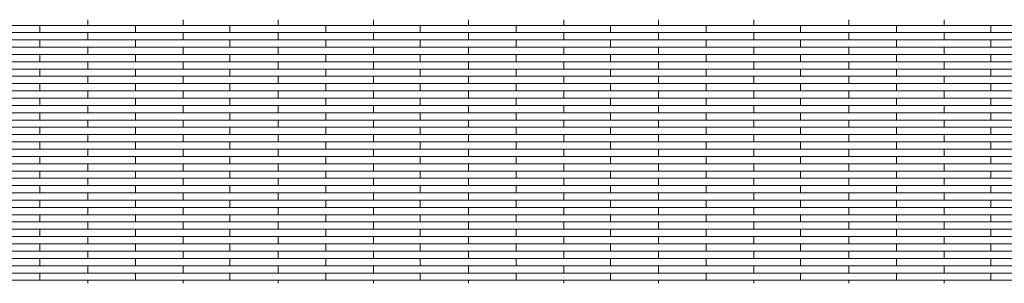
# Model space of a CAD drawing. Header units: millimetres. Extents: x -94445 to -15191, y 1000 to 18261.
# Tile 11 of 108: x -83131 to -80034, y 13807 to 14635. Entities that reach past the tile are written whole.
import ezdxf

# ---------------------------------------------------------------- set-up
doc = ezdxf.new("R2010")
doc.units = ezdxf.units.MM
doc.header["$LTSCALE"] = 0.5
doc.header["$MEASUREMENT"] = 0
doc.linetypes.add('PLINE', pattern=[0])
doc.layers.add('26-- Yttertak', color=7, linetype='Continuous')
doc.layers.add('262- Taktekking', color=7, linetype='Continuous', lineweight=0)

# ---------------------------------------------------------------- blocks, each defined once
blk = doc.blocks.new('*X15')
at = {"layer": '262- Taktekking', "linetype": 'PLINE'}
for p, q in [((-82916.8, 14617.5), (-82916.8, 14635.2)), ((-82616.8, 14617.5), (-82616.8, 14635.2)), ((-82318.3, 14617.5), (-82318.3, 14635.2)), ((-82018.3, 14617.5), (-82018.3, 14635.2)), ((-81719.8, 14617.5), (-81719.8, 14635.2)), ((-81419.8, 14617.5), (-81419.8, 14635.2)), ((-81121.3, 14617.5), (-81121.3, 14635.2)), ((-80821.3, 14617.5), (-80821.3, 14635.2)), ((-80522.8, 14617.5), (-80522.8, 14635.2)), ((-80222.8, 14617.5), (-80222.8, 14635.2)), ((-83215.3, 14617.5), (-82916.8, 14617.5)), ((-83215.3, 14594.6), (-82916.8, 14594.6)), ((-83068.3, 14594.6), (-83068.3, 14617.5)), ((-82916.8, 14617.5), (-82616.8, 14617.5)), ((-82916.8, 14617.5), (-82817.3, 14617.5)), ((-82916.8, 14594.6), (-82616.8, 14594.6)), ((-82916.8, 14571.8), (-82916.8, 14594.6)), ((-82817.3, 14617.5), (-82618.3, 14617.5)), ((-82766.8, 14594.6), (-82766.8, 14617.5)), ((-82616.8, 14617.5), (-82318.3, 14617.5)), ((-82616.8, 14571.8), (-82616.8, 14594.6)), ((-82616.8, 14594.6), (-82318.3, 14594.6)), ((-82469.8, 14594.6), (-82469.8, 14617.5)), ((-82318.3, 14617.5), (-82018.3, 14617.5)), ((-82318.3, 14617.5), (-82218.8, 14617.5)), ((-82318.3, 14594.6), (-82018.3, 14594.6)), ((-82318.3, 14571.8), (-82318.3, 14594.6)), ((-82218.8, 14617.5), (-82019.8, 14617.5)), ((-82168.3, 14594.6), (-82168.3, 14617.5)), ((-82018.3, 14617.5), (-81719.8, 14617.5)), ((-82018.3, 14571.8), (-82018.3, 14594.6)), ((-82018.3, 14594.6), (-81719.8, 14594.6)), ((-81871.3, 14594.6), (-81871.3, 14617.5)), ((-81719.8, 14617.5), (-81419.8, 14617.5)), ((-81719.8, 14617.5), (-81620.3, 14617.5)), ((-81719.8, 14594.6), (-81419.8, 14594.6)), ((-81719.8, 14571.8), (-81719.8, 14594.6)), ((-81620.3, 14617.5), (-81421.3, 14617.5)), ((-81569.8, 14594.6), (-81569.8, 14617.5)), ((-81419.8, 14617.5), (-81121.3, 14617.5)), ((-81419.8, 14571.8), (-81419.8, 14594.6)), ((-81419.8, 14594.6), (-81121.3, 14594.6)), ((-81272.8, 14594.6), (-81272.8, 14617.5)), ((-81121.3, 14617.5), (-80821.3, 14617.5)), ((-81121.3, 14617.5), (-81021.8, 14617.5)), ((-81121.3, 14594.6), (-80821.3, 14594.6)), ((-81121.3, 14571.8), (-81121.3, 14594.6)), ((-81021.8, 14617.5), (-80822.8, 14617.5)), ((-80971.3, 14594.6), (-80971.3, 14617.5)), ((-80821.3, 14617.5), (-80522.8, 14617.5)), ((-80821.3, 14571.8), (-80821.3, 14594.6)), ((-80821.3, 14594.6), (-80522.8, 14594.6)), ((-80674.3, 14594.6), (-80674.3, 14617.5)), ((-80522.8, 14617.5), (-80222.8, 14617.5)), ((-80522.8, 14617.5), (-80423.3, 14617.5)), ((-80522.8, 14594.6), (-80222.8, 14594.6)), ((-80522.8, 14571.8), (-80522.8, 14594.6)), ((-80423.3, 14617.5), (-80224.3, 14617.5)), ((-80372.8, 14594.6), (-80372.8, 14617.5)), ((-80222.8, 14617.5), (-79924.3, 14617.5)), ((-80222.8, 14571.8), (-80222.8, 14594.6)), ((-80222.8, 14594.6), (-79924.3, 14594.6)), ((-80075.8, 14594.6), (-80075.8, 14617.5)), ((-83215.3, 14571.8), (-82916.8, 14571.8)), ((-83068.3, 14548.9), (-83068.3, 14571.8)), ((-82916.8, 14571.8), (-82616.8, 14571.8)), ((-82916.8, 14571.8), (-82817.3, 14571.8)), ((-82817.3, 14571.8), (-82618.3, 14571.8)), ((-82766.8, 14548.9), (-82766.8, 14571.8)), ((-82616.8, 14571.8), (-82318.3, 14571.8)), ((-82469.8, 14548.9), (-82469.8, 14571.8)), ((-82318.3, 14571.8), (-82018.3, 14571.8)), ((-82318.3, 14571.8), (-82218.8, 14571.8)), ((-82218.8, 14571.8), (-82019.8, 14571.8)), ((-82168.3, 14548.9), (-82168.3, 14571.8)), ((-82018.3, 14571.8), (-81719.8, 14571.8)), ((-81871.3, 14548.9), (-81871.3, 14571.8)), ((-81719.8, 14571.8), (-81419.8, 14571.8)), ((-81719.8, 14571.8), (-81620.3, 14571.8)), ((-81620.3, 14571.8), (-81421.3, 14571.8)), ((-81569.8, 14548.9), (-81569.8, 14571.8)), ((-81419.8, 14571.8), (-81121.3, 14571.8)), ((-81272.8, 14548.9), (-81272.8, 14571.8)), ((-81121.3, 14571.8), (-80821.3, 14571.8)), ((-81121.3, 14571.8), (-81021.8, 14571.8)), ((-81021.8, 14571.8), (-80822.8, 14571.8)), ((-80971.3, 14548.9), (-80971.3, 14571.8)), ((-80821.3, 14571.8), (-80522.8, 14571.8)), ((-80674.3, 14548.9), (-80674.3, 14571.8)), ((-80522.8, 14571.8), (-80222.8, 14571.8)), ((-80522.8, 14571.8), (-80423.3, 14571.8)), ((-80423.3, 14571.8), (-80224.3, 14571.8)), ((-80372.8, 14548.9), (-80372.8, 14571.8)), ((-80222.8, 14571.8), (-79924.3, 14571.8)), ((-80075.8, 14548.9), (-80075.8, 14571.8)), ((-83215.3, 14548.9), (-82916.8, 14548.9)), ((-82916.8, 14548.9), (-82616.8, 14548.9)), ((-82916.8, 14526), (-82916.8, 14548.9)), ((-82616.8, 14526), (-82616.8, 14548.9)), ((-82616.8, 14548.9), (-82318.3, 14548.9)), ((-82318.3, 14548.9), (-82018.3, 14548.9)), ((-82318.3, 14526), (-82318.3, 14548.9)), ((-82018.3, 14526), (-82018.3, 14548.9)), ((-82018.3, 14548.9), (-81719.8, 14548.9)), ((-81719.8, 14548.9), (-81419.8, 14548.9)), ((-81719.8, 14526), (-81719.8, 14548.9)), ((-81419.8, 14526), (-81419.8, 14548.9)), ((-81419.8, 14548.9), (-81121.3, 14548.9)), ((-81121.3, 14548.9), (-80821.3, 14548.9)), ((-81121.3, 14526), (-81121.3, 14548.9)), ((-80821.3, 14526), (-80821.3, 14548.9)), ((-80821.3, 14548.9), (-80522.8, 14548.9)), ((-80522.8, 14548.9), (-80222.8, 14548.9)), ((-80522.8, 14526), (-80522.8, 14548.9)), ((-80222.8, 14526), (-80222.8, 14548.9)), ((-80222.8, 14548.9), (-79924.3, 14548.9)), ((-83215.3, 14526), (-82916.8, 14526)), ((-83215.3, 14503.1), (-82916.8, 14503.1)), ((-83068.3, 14503.1), (-83068.3, 14526)), ((-82916.8, 14526), (-82616.8, 14526)), ((-82916.8, 14526), (-82817.3, 14526)), ((-82916.8, 14503.1), (-82616.8, 14503.1)), ((-82916.8, 14480.2), (-82916.8, 14503.1)), ((-82817.3, 14526), (-82618.3, 14526)), ((-82766.8, 14503.1), (-82766.8, 14526)), ((-82616.8, 14526), (-82318.3, 14526)), ((-82616.8, 14480.2), (-82616.8, 14503.1)), ((-82616.8, 14503.1), (-82318.3, 14503.1)), ((-82469.8, 14503.1), (-82469.8, 14526)), ((-82318.3, 14526), (-82018.3, 14526)), ((-82318.3, 14526), (-82218.8, 14526)), ((-82318.3, 14503.1), (-82018.3, 14503.1)), ((-82318.3, 14480.2), (-82318.3, 14503.1)), ((-82218.8, 14526), (-82019.8, 14526)), ((-82168.3, 14503.1), (-82168.3, 14526)), ((-82018.3, 14526), (-81719.8, 14526)), ((-82018.3, 14480.2), (-82018.3, 14503.1)), ((-82018.3, 14503.1), (-81719.8, 14503.1)), ((-81871.3, 14503.1), (-81871.3, 14526)), ((-81719.8, 14526), (-81419.8, 14526)), ((-81719.8, 14526), (-81620.3, 14526)), ((-81719.8, 14503.1), (-81419.8, 14503.1)), ((-81719.8, 14480.2), (-81719.8, 14503.1)), ((-81620.3, 14526), (-81421.3, 14526)), ((-81569.8, 14503.1), (-81569.8, 14526)), ((-81419.8, 14526), (-81121.3, 14526)), ((-81419.8, 14480.2), (-81419.8, 14503.1)), ((-81419.8, 14503.1), (-81121.3, 14503.1)), ((-81272.8, 14503.1), (-81272.8, 14526)), ((-81121.3, 14526), (-80821.3, 14526)), ((-81121.3, 14526), (-81021.8, 14526)), ((-81121.3, 14503.1), (-80821.3, 14503.1)), ((-81121.3, 14480.2), (-81121.3, 14503.1)), ((-81021.8, 14526), (-80822.8, 14526)), ((-80971.3, 14503.1), (-80971.3, 14526)), ((-80821.3, 14526), (-80522.8, 14526)), ((-80821.3, 14480.2), (-80821.3, 14503.1)), ((-80821.3, 14503.1), (-80522.8, 14503.1)), ((-80674.3, 14503.1), (-80674.3, 14526)), ((-80522.8, 14526), (-80222.8, 14526)), ((-80522.8, 14526), (-80423.3, 14526)), ((-80522.8, 14503.1), (-80222.8, 14503.1)), ((-80522.8, 14480.2), (-80522.8, 14503.1)), ((-80423.3, 14526), (-80224.3, 14526)), ((-80372.8, 14503.1), (-80372.8, 14526)), ((-80222.8, 14526), (-79924.3, 14526)), ((-80222.8, 14480.2), (-80222.8, 14503.1)), ((-80222.8, 14503.1), (-79924.3, 14503.1)), ((-80075.8, 14503.1), (-80075.8, 14526)), ((-83215.3, 14480.2), (-82916.8, 14480.2)), ((-83068.3, 14457.3), (-83068.3, 14480.2)), ((-82916.8, 14480.2), (-82616.8, 14480.2)), ((-82916.8, 14480.2), (-82817.3, 14480.2)), ((-82817.3, 14480.2), (-82618.3, 14480.2)), ((-82766.8, 14457.3), (-82766.8, 14480.2)), ((-82616.8, 14480.2), (-82318.3, 14480.2)), ((-82469.8, 14457.3), (-82469.8, 14480.2)), ((-82318.3, 14480.2), (-82018.3, 14480.2)), ((-82318.3, 14480.2), (-82218.8, 14480.2)), ((-82218.8, 14480.2), (-82019.8, 14480.2)), ((-82168.3, 14457.3), (-82168.3, 14480.2)), ((-82018.3, 14480.2), (-81719.8, 14480.2)), ((-81871.3, 14457.3), (-81871.3, 14480.2)), ((-81719.8, 14480.2), (-81419.8, 14480.2)), ((-81719.8, 14480.2), (-81620.3, 14480.2)), ((-81620.3, 14480.2), (-81421.3, 14480.2)), ((-81569.8, 14457.3), (-81569.8, 14480.2)), ((-81419.8, 14480.2), (-81121.3, 14480.2)), ((-81272.8, 14457.3), (-81272.8, 14480.2)), ((-81121.3, 14480.2), (-80821.3, 14480.2)), ((-81121.3, 14480.2), (-81021.8, 14480.2)), ((-81021.8, 14480.2), (-80822.8, 14480.2)), ((-80971.3, 14457.3), (-80971.3, 14480.2)), ((-80821.3, 14480.2), (-80522.8, 14480.2)), ((-80674.3, 14457.3), (-80674.3, 14480.2)), ((-80522.8, 14480.2), (-80222.8, 14480.2)), ((-80522.8, 14480.2), (-80423.3, 14480.2)), ((-80423.3, 14480.2), (-80224.3, 14480.2)), ((-80372.8, 14457.3), (-80372.8, 14480.2)), ((-80222.8, 14480.2), (-79924.3, 14480.2)), ((-80075.8, 14457.3), (-80075.8, 14480.2)), ((-83215.3, 14457.3), (-82916.8, 14457.3)), ((-82916.8, 14457.3), (-82616.8, 14457.3)), ((-82916.8, 14434.4), (-82916.8, 14457.3)), ((-82616.8, 14434.4), (-82616.8, 14457.3)), ((-82616.8, 14457.3), (-82318.3, 14457.3)), ((-82318.3, 14457.3), (-82018.3, 14457.3)), ((-82318.3, 14434.4), (-82318.3, 14457.3)), ((-82018.3, 14434.4), (-82018.3, 14457.3)), ((-82018.3, 14457.3), (-81719.8, 14457.3)), ((-81719.8, 14457.3), (-81419.8, 14457.3)), ((-81719.8, 14434.4), (-81719.8, 14457.3)), ((-81419.8, 14434.4), (-81419.8, 14457.3)), ((-81419.8, 14457.3), (-81121.3, 14457.3)), ((-81121.3, 14457.3), (-80821.3, 14457.3)), ((-81121.3, 14434.4), (-81121.3, 14457.3)), ((-80821.3, 14434.4), (-80821.3, 14457.3)), ((-80821.3, 14457.3), (-80522.8, 14457.3)), ((-80522.8, 14457.3), (-80222.8, 14457.3)), ((-80522.8, 14434.4), (-80522.8, 14457.3)), ((-80222.8, 14434.4), (-80222.8, 14457.3)), ((-80222.8, 14457.3), (-79924.3, 14457.3)), ((-83215.3, 14434.4), (-82916.8, 14434.4)), ((-83215.3, 14411.5), (-82916.8, 14411.5)), ((-83068.3, 14411.5), (-83068.3, 14434.4)), ((-82916.8, 14434.4), (-82616.8, 14434.4)), ((-82916.8, 14434.4), (-82817.3, 14434.4)), ((-82916.8, 14411.5), (-82616.8, 14411.5)), ((-82916.8, 14388.6), (-82916.8, 14411.5)), ((-82817.3, 14434.4), (-82618.3, 14434.4)), ((-82766.8, 14411.5), (-82766.8, 14434.4)), ((-82616.8, 14434.4), (-82318.3, 14434.4)), ((-82616.8, 14388.6), (-82616.8, 14411.5)), ((-82616.8, 14411.5), (-82318.3, 14411.5)), ((-82469.8, 14411.5), (-82469.8, 14434.4)), ((-82318.3, 14434.4), (-82018.3, 14434.4)), ((-82318.3, 14434.4), (-82218.8, 14434.4)), ((-82318.3, 14411.5), (-82018.3, 14411.5)), ((-82318.3, 14388.6), (-82318.3, 14411.5)), ((-82218.8, 14434.4), (-82019.8, 14434.4)), ((-82168.3, 14411.5), (-82168.3, 14434.4)), ((-82018.3, 14434.4), (-81719.8, 14434.4)), ((-82018.3, 14388.6), (-82018.3, 14411.5)), ((-82018.3, 14411.5), (-81719.8, 14411.5)), ((-81871.3, 14411.5), (-81871.3, 14434.4)), ((-81719.8, 14434.4), (-81419.8, 14434.4)), ((-81719.8, 14434.4), (-81620.3, 14434.4)), ((-81719.8, 14411.5), (-81419.8, 14411.5)), ((-81719.8, 14388.6), (-81719.8, 14411.5)), ((-81620.3, 14434.4), (-81421.3, 14434.4)), ((-81569.8, 14411.5), (-81569.8, 14434.4)), ((-81419.8, 14434.4), (-81121.3, 14434.4)), ((-81419.8, 14388.6), (-81419.8, 14411.5)), ((-81419.8, 14411.5), (-81121.3, 14411.5)), ((-81272.8, 14411.5), (-81272.8, 14434.4)), ((-81121.3, 14434.4), (-80821.3, 14434.4)), ((-81121.3, 14434.4), (-81021.8, 14434.4)), ((-81121.3, 14411.5), (-80821.3, 14411.5)), ((-81121.3, 14388.6), (-81121.3, 14411.5)), ((-81021.8, 14434.4), (-80822.8, 14434.4)), ((-80971.3, 14411.5), (-80971.3, 14434.4)), ((-80821.3, 14434.4), (-80522.8, 14434.4)), ((-80821.3, 14388.6), (-80821.3, 14411.5)), ((-80821.3, 14411.5), (-80522.8, 14411.5)), ((-80674.3, 14411.5), (-80674.3, 14434.4)), ((-80522.8, 14434.4), (-80222.8, 14434.4)), ((-80522.8, 14434.4), (-80423.3, 14434.4)), ((-80522.8, 14411.5), (-80222.8, 14411.5)), ((-80522.8, 14388.6), (-80522.8, 14411.5)), ((-80423.3, 14434.4), (-80224.3, 14434.4)), ((-80372.8, 14411.5), (-80372.8, 14434.4)), ((-80222.8, 14434.4), (-79924.3, 14434.4)), ((-80222.8, 14388.6), (-80222.8, 14411.5)), ((-80222.8, 14411.5), (-79924.3, 14411.5)), ((-80075.8, 14411.5), (-80075.8, 14434.4)), ((-83215.3, 14388.6), (-82916.8, 14388.6)), ((-83068.3, 14365.7), (-83068.3, 14388.6)), ((-82916.8, 14388.6), (-82616.8, 14388.6)), ((-82916.8, 14388.6), (-82817.3, 14388.6)), ((-82817.3, 14388.6), (-82618.3, 14388.6)), ((-82766.8, 14365.7), (-82766.8, 14388.6)), ((-82616.8, 14388.6), (-82318.3, 14388.6)), ((-82469.8, 14365.7), (-82469.8, 14388.6)), ((-82318.3, 14388.6), (-82018.3, 14388.6)), ((-82318.3, 14388.6), (-82218.8, 14388.6)), ((-82218.8, 14388.6), (-82019.8, 14388.6)), ((-82168.3, 14365.7), (-82168.3, 14388.6)), ((-82018.3, 14388.6), (-81719.8, 14388.6)), ((-81871.3, 14365.7), (-81871.3, 14388.6)), ((-81719.8, 14388.6), (-81419.8, 14388.6)), ((-81719.8, 14388.6), (-81620.3, 14388.6)), ((-81620.3, 14388.6), (-81421.3, 14388.6)), ((-81569.8, 14365.7), (-81569.8, 14388.6)), ((-81419.8, 14388.6), (-81121.3, 14388.6)), ((-81272.8, 14365.7), (-81272.8, 14388.6)), ((-81121.3, 14388.6), (-80821.3, 14388.6)), ((-81121.3, 14388.6), (-81021.8, 14388.6)), ((-81021.8, 14388.6), (-80822.8, 14388.6)), ((-80971.3, 14365.7), (-80971.3, 14388.6)), ((-80821.3, 14388.6), (-80522.8, 14388.6)), ((-80674.3, 14365.7), (-80674.3, 14388.6)), ((-80522.8, 14388.6), (-80222.8, 14388.6)), ((-80522.8, 14388.6), (-80423.3, 14388.6)), ((-80423.3, 14388.6), (-80224.3, 14388.6)), ((-80372.8, 14365.7), (-80372.8, 14388.6)), ((-80222.8, 14388.6), (-79924.3, 14388.6)), ((-80075.8, 14365.7), (-80075.8, 14388.6)), ((-83215.3, 14365.7), (-82916.8, 14365.7)), ((-82916.8, 14365.7), (-82616.8, 14365.7)), ((-82916.8, 14342.8), (-82916.8, 14365.7)), ((-82616.8, 14342.8), (-82616.8, 14365.7)), ((-82616.8, 14365.7), (-82318.3, 14365.7)), ((-82318.3, 14365.7), (-82018.3, 14365.7)), ((-82318.3, 14342.8), (-82318.3, 14365.7)), ((-82018.3, 14342.8), (-82018.3, 14365.7)), ((-82018.3, 14365.7), (-81719.8, 14365.7)), ((-81719.8, 14365.7), (-81419.8, 14365.7)), ((-81719.8, 14342.8), (-81719.8, 14365.7)), ((-81419.8, 14342.8), (-81419.8, 14365.7)), ((-81419.8, 14365.7), (-81121.3, 14365.7)), ((-81121.3, 14365.7), (-80821.3, 14365.7)), ((-81121.3, 14342.8), (-81121.3, 14365.7)), ((-80821.3, 14342.8), (-80821.3, 14365.7)), ((-80821.3, 14365.7), (-80522.8, 14365.7)), ((-80522.8, 14365.7), (-80222.8, 14365.7)), ((-80522.8, 14342.8), (-80522.8, 14365.7)), ((-80222.8, 14342.8), (-80222.8, 14365.7)), ((-80222.8, 14365.7), (-79924.3, 14365.7)), ((-83215.3, 14342.8), (-82916.8, 14342.8)), ((-83215.3, 14320), (-82916.8, 14320)), ((-83068.3, 14320), (-83068.3, 14342.8)), ((-82916.8, 14342.8), (-82616.8, 14342.8)), ((-82916.8, 14342.8), (-82817.3, 14342.8)), ((-82916.8, 14320), (-82616.8, 14320)), ((-82916.8, 14297.1), (-82916.8, 14320)), ((-82817.3, 14342.8), (-82618.3, 14342.8)), ((-82766.8, 14320), (-82766.8, 14342.8)), ((-82616.8, 14342.8), (-82318.3, 14342.8)), ((-82616.8, 14297.1), (-82616.8, 14320)), ((-82616.8, 14320), (-82318.3, 14320)), ((-82469.8, 14320), (-82469.8, 14342.8)), ((-82318.3, 14342.8), (-82018.3, 14342.8)), ((-82318.3, 14342.8), (-82218.8, 14342.8)), ((-82318.3, 14320), (-82018.3, 14320)), ((-82318.3, 14297.1), (-82318.3, 14320)), ((-82218.8, 14342.8), (-82019.8, 14342.8)), ((-82168.3, 14320), (-82168.3, 14342.8)), ((-82018.3, 14342.8), (-81719.8, 14342.8)), ((-82018.3, 14297.1), (-82018.3, 14320)), ((-82018.3, 14320), (-81719.8, 14320)), ((-81871.3, 14320), (-81871.3, 14342.8)), ((-81719.8, 14342.8), (-81419.8, 14342.8)), ((-81719.8, 14342.8), (-81620.3, 14342.8)), ((-81719.8, 14320), (-81419.8, 14320)), ((-81719.8, 14297.1), (-81719.8, 14320)), ((-81620.3, 14342.8), (-81421.3, 14342.8)), ((-81569.8, 14320), (-81569.8, 14342.8)), ((-81419.8, 14342.8), (-81121.3, 14342.8)), ((-81419.8, 14297.1), (-81419.8, 14320)), ((-81419.8, 14320), (-81121.3, 14320)), ((-81272.8, 14320), (-81272.8, 14342.8)), ((-81121.3, 14342.8), (-80821.3, 14342.8)), ((-81121.3, 14342.8), (-81021.8, 14342.8)), ((-81121.3, 14320), (-80821.3, 14320)), ((-81121.3, 14297.1), (-81121.3, 14320)), ((-81021.8, 14342.8), (-80822.8, 14342.8)), ((-80971.3, 14320), (-80971.3, 14342.8)), ((-80821.3, 14342.8), (-80522.8, 14342.8)), ((-80821.3, 14297.1), (-80821.3, 14320)), ((-80821.3, 14320), (-80522.8, 14320)), ((-80674.3, 14320), (-80674.3, 14342.8)), ((-80522.8, 14342.8), (-80222.8, 14342.8)), ((-80522.8, 14342.8), (-80423.3, 14342.8)), ((-80522.8, 14320), (-80222.8, 14320)), ((-80522.8, 14297.1), (-80522.8, 14320)), ((-80423.3, 14342.8), (-80224.3, 14342.8)), ((-80372.8, 14320), (-80372.8, 14342.8)), ((-80222.8, 14342.8), (-79924.3, 14342.8)), ((-80222.8, 14297.1), (-80222.8, 14320)), ((-80222.8, 14320), (-79924.3, 14320)), ((-80075.8, 14320), (-80075.8, 14342.8)), ((-83215.3, 14297.1), (-82916.8, 14297.1)), ((-83068.3, 14274.2), (-83068.3, 14297.1)), ((-82916.8, 14297.1), (-82616.8, 14297.1)), ((-82916.8, 14297.1), (-82817.3, 14297.1)), ((-82817.3, 14297.1), (-82618.3, 14297.1)), ((-82766.8, 14274.2), (-82766.8, 14297.1)), ((-82616.8, 14297.1), (-82318.3, 14297.1)), ((-82469.8, 14274.2), (-82469.8, 14297.1)), ((-82318.3, 14297.1), (-82018.3, 14297.1)), ((-82318.3, 14297.1), (-82218.8, 14297.1)), ((-82218.8, 14297.1), (-82019.8, 14297.1)), ((-82168.3, 14274.2), (-82168.3, 14297.1)), ((-82018.3, 14297.1), (-81719.8, 14297.1)), ((-81871.3, 14274.2), (-81871.3, 14297.1)), ((-81719.8, 14297.1), (-81419.8, 14297.1)), ((-81719.8, 14297.1), (-81620.3, 14297.1)), ((-81620.3, 14297.1), (-81421.3, 14297.1)), ((-81569.8, 14274.2), (-81569.8, 14297.1)), ((-81419.8, 14297.1), (-81121.3, 14297.1)), ((-81272.8, 14274.2), (-81272.8, 14297.1)), ((-81121.3, 14297.1), (-80821.3, 14297.1)), ((-81121.3, 14297.1), (-81021.8, 14297.1)), ((-81021.8, 14297.1), (-80822.8, 14297.1)), ((-80971.3, 14274.2), (-80971.3, 14297.1)), ((-80821.3, 14297.1), (-80522.8, 14297.1)), ((-80674.3, 14274.2), (-80674.3, 14297.1)), ((-80522.8, 14297.1), (-80222.8, 14297.1)), ((-80522.8, 14297.1), (-80423.3, 14297.1)), ((-80423.3, 14297.1), (-80224.3, 14297.1)), ((-80372.8, 14274.2), (-80372.8, 14297.1)), ((-80222.8, 14297.1), (-79924.3, 14297.1)), ((-80075.8, 14274.2), (-80075.8, 14297.1)), ((-83215.3, 14274.2), (-82916.8, 14274.2)), ((-83215.3, 14251.3), (-82916.8, 14251.3)), ((-83068.3, 14228.4), (-83068.3, 14251.3)), ((-82916.8, 14274.2), (-82616.8, 14274.2)), ((-82916.8, 14251.3), (-82916.8, 14274.2)), ((-82916.8, 14251.3), (-82616.8, 14251.3)), ((-82916.8, 14251.3), (-82817.3, 14251.3)), ((-82817.3, 14251.3), (-82618.3, 14251.3)), ((-82766.8, 14228.4), (-82766.8, 14251.3)), ((-82616.8, 14251.3), (-82616.8, 14274.2)), ((-82616.8, 14274.2), (-82318.3, 14274.2)), ((-82616.8, 14251.3), (-82318.3, 14251.3)), ((-82469.8, 14228.4), (-82469.8, 14251.3)), ((-82318.3, 14274.2), (-82018.3, 14274.2)), ((-82318.3, 14251.3), (-82318.3, 14274.2)), ((-82318.3, 14251.3), (-82018.3, 14251.3)), ((-82318.3, 14251.3), (-82218.8, 14251.3)), ((-82218.8, 14251.3), (-82019.8, 14251.3)), ((-82168.3, 14228.4), (-82168.3, 14251.3)), ((-82018.3, 14251.3), (-82018.3, 14274.2)), ((-82018.3, 14274.2), (-81719.8, 14274.2)), ((-82018.3, 14251.3), (-81719.8, 14251.3)), ((-81871.3, 14228.4), (-81871.3, 14251.3)), ((-81719.8, 14274.2), (-81419.8, 14274.2)), ((-81719.8, 14251.3), (-81719.8, 14274.2)), ((-81719.8, 14251.3), (-81419.8, 14251.3)), ((-81719.8, 14251.3), (-81620.3, 14251.3)), ((-81620.3, 14251.3), (-81421.3, 14251.3)), ((-81569.8, 14228.4), (-81569.8, 14251.3)), ((-81419.8, 14251.3), (-81419.8, 14274.2)), ((-81419.8, 14274.2), (-81121.3, 14274.2)), ((-81419.8, 14251.3), (-81121.3, 14251.3)), ((-81272.8, 14228.4), (-81272.8, 14251.3)), ((-81121.3, 14274.2), (-80821.3, 14274.2)), ((-81121.3, 14251.3), (-81121.3, 14274.2)), ((-81121.3, 14251.3), (-80821.3, 14251.3)), ((-81121.3, 14251.3), (-81021.8, 14251.3)), ((-81021.8, 14251.3), (-80822.8, 14251.3)), ((-80971.3, 14228.4), (-80971.3, 14251.3)), ((-80821.3, 14251.3), (-80821.3, 14274.2)), ((-80821.3, 14274.2), (-80522.8, 14274.2)), ((-80821.3, 14251.3), (-80522.8, 14251.3)), ((-80674.3, 14228.4), (-80674.3, 14251.3)), ((-80522.8, 14274.2), (-80222.8, 14274.2)), ((-80522.8, 14251.3), (-80522.8, 14274.2)), ((-80522.8, 14251.3), (-80222.8, 14251.3)), ((-80522.8, 14251.3), (-80423.3, 14251.3)), ((-80423.3, 14251.3), (-80224.3, 14251.3)), ((-80372.8, 14228.4), (-80372.8, 14251.3)), ((-80222.8, 14251.3), (-80222.8, 14274.2)), ((-80222.8, 14274.2), (-79924.3, 14274.2)), ((-80222.8, 14251.3), (-79924.3, 14251.3)), ((-80075.8, 14228.4), (-80075.8, 14251.3)), ((-83215.3, 14228.4), (-82916.8, 14228.4)), ((-82916.8, 14228.4), (-82616.8, 14228.4)), ((-82916.8, 14205.5), (-82916.8, 14228.4)), ((-82616.8, 14205.5), (-82616.8, 14228.4)), ((-82616.8, 14228.4), (-82318.3, 14228.4)), ((-82318.3, 14228.4), (-82018.3, 14228.4)), ((-82318.3, 14205.5), (-82318.3, 14228.4)), ((-82018.3, 14205.5), (-82018.3, 14228.4)), ((-82018.3, 14228.4), (-81719.8, 14228.4)), ((-81719.8, 14228.4), (-81419.8, 14228.4)), ((-81719.8, 14205.5), (-81719.8, 14228.4)), ((-81419.8, 14205.5), (-81419.8, 14228.4)), ((-81419.8, 14228.4), (-81121.3, 14228.4)), ((-81121.3, 14228.4), (-80821.3, 14228.4)), ((-81121.3, 14205.5), (-81121.3, 14228.4)), ((-80821.3, 14205.5), (-80821.3, 14228.4)), ((-80821.3, 14228.4), (-80522.8, 14228.4)), ((-80522.8, 14228.4), (-80222.8, 14228.4)), ((-80522.8, 14205.5), (-80522.8, 14228.4)), ((-80222.8, 14205.5), (-80222.8, 14228.4)), ((-80222.8, 14228.4), (-79924.3, 14228.4)), ((-83215.3, 14205.5), (-82916.8, 14205.5)), ((-83068.3, 14182.6), (-83068.3, 14205.5)), ((-82916.8, 14205.5), (-82616.8, 14205.5)), ((-82916.8, 14205.5), (-82817.3, 14205.5)), ((-82817.3, 14205.5), (-82618.3, 14205.5)), ((-82766.8, 14182.6), (-82766.8, 14205.5)), ((-82616.8, 14205.5), (-82318.3, 14205.5)), ((-82469.8, 14182.6), (-82469.8, 14205.5)), ((-82318.3, 14205.5), (-82018.3, 14205.5)), ((-82318.3, 14205.5), (-82218.8, 14205.5)), ((-82218.8, 14205.5), (-82019.8, 14205.5)), ((-82168.3, 14182.6), (-82168.3, 14205.5)), ((-82018.3, 14205.5), (-81719.8, 14205.5)), ((-81871.3, 14182.6), (-81871.3, 14205.5)), ((-81719.8, 14205.5), (-81419.8, 14205.5)), ((-81719.8, 14205.5), (-81620.3, 14205.5)), ((-81620.3, 14205.5), (-81421.3, 14205.5)), ((-81569.8, 14182.6), (-81569.8, 14205.5)), ((-81419.8, 14205.5), (-81121.3, 14205.5)), ((-81272.8, 14182.6), (-81272.8, 14205.5)), ((-81121.3, 14205.5), (-80821.3, 14205.5)), ((-81121.3, 14205.5), (-81021.8, 14205.5)), ((-81021.8, 14205.5), (-80822.8, 14205.5)), ((-80971.3, 14182.6), (-80971.3, 14205.5)), ((-80821.3, 14205.5), (-80522.8, 14205.5)), ((-80674.3, 14182.6), (-80674.3, 14205.5)), ((-80522.8, 14205.5), (-80222.8, 14205.5)), ((-80522.8, 14205.5), (-80423.3, 14205.5)), ((-80423.3, 14205.5), (-80224.3, 14205.5)), ((-80372.8, 14182.6), (-80372.8, 14205.5)), ((-80222.8, 14205.5), (-79924.3, 14205.5)), ((-80075.8, 14182.6), (-80075.8, 14205.5)), ((-83215.3, 14182.6), (-82916.8, 14182.6)), ((-83215.3, 14159.7), (-82916.8, 14159.7)), ((-83068.3, 14136.8), (-83068.3, 14159.7)), ((-82916.8, 14182.6), (-82616.8, 14182.6)), ((-82916.8, 14159.7), (-82916.8, 14182.6)), ((-82916.8, 14159.7), (-82616.8, 14159.7)), ((-82916.8, 14159.7), (-82817.3, 14159.7)), ((-82817.3, 14159.7), (-82618.3, 14159.7)), ((-82766.8, 14136.8), (-82766.8, 14159.7)), ((-82616.8, 14159.7), (-82616.8, 14182.6)), ((-82616.8, 14182.6), (-82318.3, 14182.6)), ((-82616.8, 14159.7), (-82318.3, 14159.7)), ((-82469.8, 14136.8), (-82469.8, 14159.7)), ((-82318.3, 14182.6), (-82018.3, 14182.6)), ((-82318.3, 14159.7), (-82318.3, 14182.6)), ((-82318.3, 14159.7), (-82018.3, 14159.7)), ((-82318.3, 14159.7), (-82218.8, 14159.7)), ((-82218.8, 14159.7), (-82019.8, 14159.7)), ((-82168.3, 14136.8), (-82168.3, 14159.7)), ((-82018.3, 14159.7), (-82018.3, 14182.6)), ((-82018.3, 14182.6), (-81719.8, 14182.6)), ((-82018.3, 14159.7), (-81719.8, 14159.7)), ((-81871.3, 14136.8), (-81871.3, 14159.7)), ((-81719.8, 14182.6), (-81419.8, 14182.6)), ((-81719.8, 14159.7), (-81719.8, 14182.6)), ((-81719.8, 14159.7), (-81419.8, 14159.7)), ((-81719.8, 14159.7), (-81620.3, 14159.7)), ((-81620.3, 14159.7), (-81421.3, 14159.7)), ((-81569.8, 14136.8), (-81569.8, 14159.7)), ((-81419.8, 14159.7), (-81419.8, 14182.6)), ((-81419.8, 14182.6), (-81121.3, 14182.6)), ((-81419.8, 14159.7), (-81121.3, 14159.7)), ((-81272.8, 14136.8), (-81272.8, 14159.7)), ((-81121.3, 14182.6), (-80821.3, 14182.6)), ((-81121.3, 14159.7), (-81121.3, 14182.6)), ((-81121.3, 14159.7), (-80821.3, 14159.7)), ((-81121.3, 14159.7), (-81021.8, 14159.7)), ((-81021.8, 14159.7), (-80822.8, 14159.7)), ((-80971.3, 14136.8), (-80971.3, 14159.7)), ((-80821.3, 14159.7), (-80821.3, 14182.6)), ((-80821.3, 14182.6), (-80522.8, 14182.6)), ((-80821.3, 14159.7), (-80522.8, 14159.7)), ((-80674.3, 14136.8), (-80674.3, 14159.7)), ((-80522.8, 14182.6), (-80222.8, 14182.6)), ((-80522.8, 14159.7), (-80522.8, 14182.6)), ((-80522.8, 14159.7), (-80222.8, 14159.7)), ((-80522.8, 14159.7), (-80423.3, 14159.7)), ((-80423.3, 14159.7), (-80224.3, 14159.7)), ((-80372.8, 14136.8), (-80372.8, 14159.7)), ((-80222.8, 14159.7), (-80222.8, 14182.6)), ((-80222.8, 14182.6), (-79924.3, 14182.6)), ((-80222.8, 14159.7), (-79924.3, 14159.7)), ((-80075.8, 14136.8), (-80075.8, 14159.7)), ((-83215.3, 14136.8), (-82916.8, 14136.8)), ((-82916.8, 14136.8), (-82616.8, 14136.8)), ((-82916.8, 14113.9), (-82916.8, 14136.8)), ((-82616.8, 14113.9), (-82616.8, 14136.8)), ((-82616.8, 14136.8), (-82318.3, 14136.8)), ((-82318.3, 14136.8), (-82018.3, 14136.8)), ((-82318.3, 14113.9), (-82318.3, 14136.8)), ((-82018.3, 14113.9), (-82018.3, 14136.8)), ((-82018.3, 14136.8), (-81719.8, 14136.8)), ((-81719.8, 14136.8), (-81419.8, 14136.8)), ((-81719.8, 14113.9), (-81719.8, 14136.8)), ((-81419.8, 14113.9), (-81419.8, 14136.8)), ((-81419.8, 14136.8), (-81121.3, 14136.8)), ((-81121.3, 14136.8), (-80821.3, 14136.8)), ((-81121.3, 14113.9), (-81121.3, 14136.8)), ((-80821.3, 14113.9), (-80821.3, 14136.8)), ((-80821.3, 14136.8), (-80522.8, 14136.8)), ((-80522.8, 14136.8), (-80222.8, 14136.8)), ((-80522.8, 14113.9), (-80522.8, 14136.8)), ((-80222.8, 14113.9), (-80222.8, 14136.8)), ((-80222.8, 14136.8), (-79924.3, 14136.8)), ((-83215.3, 14113.9), (-82916.8, 14113.9)), ((-83068.3, 14091), (-83068.3, 14113.9)), ((-82916.8, 14113.9), (-82616.8, 14113.9)), ((-82916.8, 14113.9), (-82817.3, 14113.9)), ((-82817.3, 14113.9), (-82618.3, 14113.9)), ((-82766.8, 14091), (-82766.8, 14113.9)), ((-82616.8, 14113.9), (-82318.3, 14113.9)), ((-82469.8, 14091), (-82469.8, 14113.9)), ((-82318.3, 14113.9), (-82018.3, 14113.9)), ((-82318.3, 14113.9), (-82218.8, 14113.9)), ((-82218.8, 14113.9), (-82019.8, 14113.9)), ((-82168.3, 14091), (-82168.3, 14113.9)), ((-82018.3, 14113.9), (-81719.8, 14113.9)), ((-81871.3, 14091), (-81871.3, 14113.9)), ((-81719.8, 14113.9), (-81419.8, 14113.9)), ((-81719.8, 14113.9), (-81620.3, 14113.9)), ((-81620.3, 14113.9), (-81421.3, 14113.9)), ((-81569.8, 14091), (-81569.8, 14113.9)), ((-81419.8, 14113.9), (-81121.3, 14113.9)), ((-81272.8, 14091), (-81272.8, 14113.9)), ((-81121.3, 14113.9), (-80821.3, 14113.9)), ((-81121.3, 14113.9), (-81021.8, 14113.9)), ((-81021.8, 14113.9), (-80822.8, 14113.9)), ((-80971.3, 14091), (-80971.3, 14113.9)), ((-80821.3, 14113.9), (-80522.8, 14113.9)), ((-80674.3, 14091), (-80674.3, 14113.9)), ((-80522.8, 14113.9), (-80222.8, 14113.9)), ((-80522.8, 14113.9), (-80423.3, 14113.9)), ((-80423.3, 14113.9), (-80224.3, 14113.9)), ((-80372.8, 14091), (-80372.8, 14113.9)), ((-80222.8, 14113.9), (-79924.3, 14113.9)), ((-80075.8, 14091), (-80075.8, 14113.9)), ((-83215.3, 14091), (-82916.8, 14091)), ((-83215.3, 14068.2), (-82916.8, 14068.2)), ((-83068.3, 14045.3), (-83068.3, 14068.2)), ((-82916.8, 14091), (-82616.8, 14091)), ((-82916.8, 14068.2), (-82916.8, 14091)), ((-82916.8, 14068.2), (-82616.8, 14068.2)), ((-82916.8, 14068.2), (-82817.3, 14068.2)), ((-82817.3, 14068.2), (-82618.3, 14068.2)), ((-82766.8, 14045.3), (-82766.8, 14068.2)), ((-82616.8, 14068.2), (-82616.8, 14091)), ((-82616.8, 14091), (-82318.3, 14091)), ((-82616.8, 14068.2), (-82318.3, 14068.2)), ((-82469.8, 14045.3), (-82469.8, 14068.2)), ((-82318.3, 14091), (-82018.3, 14091)), ((-82318.3, 14068.2), (-82318.3, 14091)), ((-82318.3, 14068.2), (-82018.3, 14068.2)), ((-82318.3, 14068.2), (-82218.8, 14068.2)), ((-82218.8, 14068.2), (-82019.8, 14068.2)), ((-82168.3, 14045.3), (-82168.3, 14068.2)), ((-82018.3, 14068.2), (-82018.3, 14091)), ((-82018.3, 14091), (-81719.8, 14091)), ((-82018.3, 14068.2), (-81719.8, 14068.2)), ((-81871.3, 14045.3), (-81871.3, 14068.2)), ((-81719.8, 14091), (-81419.8, 14091)), ((-81719.8, 14068.2), (-81719.8, 14091)), ((-81719.8, 14068.2), (-81419.8, 14068.2)), ((-81719.8, 14068.2), (-81620.3, 14068.2)), ((-81620.3, 14068.2), (-81421.3, 14068.2)), ((-81569.8, 14045.3), (-81569.8, 14068.2)), ((-81419.8, 14068.2), (-81419.8, 14091)), ((-81419.8, 14091), (-81121.3, 14091)), ((-81419.8, 14068.2), (-81121.3, 14068.2)), ((-81272.8, 14045.3), (-81272.8, 14068.2)), ((-81121.3, 14091), (-80821.3, 14091)), ((-81121.3, 14068.2), (-81121.3, 14091)), ((-81121.3, 14068.2), (-80821.3, 14068.2)), ((-81121.3, 14068.2), (-81021.8, 14068.2)), ((-81021.8, 14068.2), (-80822.8, 14068.2)), ((-80971.3, 14045.3), (-80971.3, 14068.2)), ((-80821.3, 14068.2), (-80821.3, 14091)), ((-80821.3, 14091), (-80522.8, 14091)), ((-80821.3, 14068.2), (-80522.8, 14068.2)), ((-80674.3, 14045.3), (-80674.3, 14068.2)), ((-80522.8, 14091), (-80222.8, 14091)), ((-80522.8, 14068.2), (-80522.8, 14091)), ((-80522.8, 14068.2), (-80222.8, 14068.2)), ((-80522.8, 14068.2), (-80423.3, 14068.2)), ((-80423.3, 14068.2), (-80224.3, 14068.2)), ((-80372.8, 14045.3), (-80372.8, 14068.2)), ((-80222.8, 14068.2), (-80222.8, 14091)), ((-80222.8, 14091), (-79924.3, 14091)), ((-80222.8, 14068.2), (-79924.3, 14068.2)), ((-80075.8, 14045.3), (-80075.8, 14068.2)), ((-83215.3, 14045.3), (-82916.8, 14045.3)), ((-82916.8, 14045.3), (-82616.8, 14045.3)), ((-82916.8, 14022.4), (-82916.8, 14045.3)), ((-82616.8, 14022.4), (-82616.8, 14045.3)), ((-82616.8, 14045.3), (-82318.3, 14045.3)), ((-82318.3, 14045.3), (-82018.3, 14045.3)), ((-82318.3, 14022.4), (-82318.3, 14045.3)), ((-82018.3, 14022.4), (-82018.3, 14045.3)), ((-82018.3, 14045.3), (-81719.8, 14045.3)), ((-81719.8, 14045.3), (-81419.8, 14045.3)), ((-81719.8, 14022.4), (-81719.8, 14045.3)), ((-81419.8, 14022.4), (-81419.8, 14045.3)), ((-81419.8, 14045.3), (-81121.3, 14045.3)), ((-81121.3, 14045.3), (-80821.3, 14045.3)), ((-81121.3, 14022.4), (-81121.3, 14045.3)), ((-80821.3, 14022.4), (-80821.3, 14045.3)), ((-80821.3, 14045.3), (-80522.8, 14045.3)), ((-80522.8, 14045.3), (-80222.8, 14045.3)), ((-80522.8, 14022.4), (-80522.8, 14045.3)), ((-80222.8, 14022.4), (-80222.8, 14045.3)), ((-80222.8, 14045.3), (-79924.3, 14045.3)), ((-83215.3, 14022.4), (-82916.8, 14022.4)), ((-83068.3, 13999.5), (-83068.3, 14022.4)), ((-82916.8, 14022.4), (-82616.8, 14022.4)), ((-82916.8, 14022.4), (-82817.3, 14022.4)), ((-82817.3, 14022.4), (-82618.3, 14022.4)), ((-82766.8, 13999.5), (-82766.8, 14022.4)), ((-82616.8, 14022.4), (-82318.3, 14022.4)), ((-82469.8, 13999.5), (-82469.8, 14022.4)), ((-82318.3, 14022.4), (-82018.3, 14022.4)), ((-82318.3, 14022.4), (-82218.8, 14022.4)), ((-82218.8, 14022.4), (-82019.8, 14022.4)), ((-82168.3, 13999.5), (-82168.3, 14022.4)), ((-82018.3, 14022.4), (-81719.8, 14022.4)), ((-81871.3, 13999.5), (-81871.3, 14022.4)), ((-81719.8, 14022.4), (-81419.8, 14022.4)), ((-81719.8, 14022.4), (-81620.3, 14022.4)), ((-81620.3, 14022.4), (-81421.3, 14022.4)), ((-81569.8, 13999.5), (-81569.8, 14022.4)), ((-81419.8, 14022.4), (-81121.3, 14022.4)), ((-81272.8, 13999.5), (-81272.8, 14022.4)), ((-81121.3, 14022.4), (-80821.3, 14022.4)), ((-81121.3, 14022.4), (-81021.8, 14022.4)), ((-81021.8, 14022.4), (-80822.8, 14022.4)), ((-80971.3, 13999.5), (-80971.3, 14022.4)), ((-80821.3, 14022.4), (-80522.8, 14022.4)), ((-80674.3, 13999.5), (-80674.3, 14022.4)), ((-80522.8, 14022.4), (-80222.8, 14022.4)), ((-80522.8, 14022.4), (-80423.3, 14022.4)), ((-80423.3, 14022.4), (-80224.3, 14022.4)), ((-80372.8, 13999.5), (-80372.8, 14022.4)), ((-80222.8, 14022.4), (-79924.3, 14022.4)), ((-80075.8, 13999.5), (-80075.8, 14022.4)), ((-83215.3, 13999.5), (-82916.8, 13999.5)), ((-83215.3, 13976.6), (-82916.8, 13976.6)), ((-83068.3, 13953.7), (-83068.3, 13976.6)), ((-82916.8, 13999.5), (-82616.8, 13999.5)), ((-82916.8, 13976.6), (-82916.8, 13999.5)), ((-82916.8, 13976.6), (-82616.8, 13976.6)), ((-82916.8, 13976.6), (-82817.3, 13976.6)), ((-82817.3, 13976.6), (-82618.3, 13976.6)), ((-82766.8, 13953.7), (-82766.8, 13976.6)), ((-82616.8, 13976.6), (-82616.8, 13999.5)), ((-82616.8, 13999.5), (-82318.3, 13999.5)), ((-82616.8, 13976.6), (-82318.3, 13976.6)), ((-82469.8, 13953.7), (-82469.8, 13976.6)), ((-82318.3, 13999.5), (-82018.3, 13999.5)), ((-82318.3, 13976.6), (-82318.3, 13999.5)), ((-82318.3, 13976.6), (-82018.3, 13976.6)), ((-82318.3, 13976.6), (-82218.8, 13976.6)), ((-82218.8, 13976.6), (-82019.8, 13976.6)), ((-82168.3, 13953.7), (-82168.3, 13976.6)), ((-82018.3, 13976.6), (-82018.3, 13999.5)), ((-82018.3, 13999.5), (-81719.8, 13999.5)), ((-82018.3, 13976.6), (-81719.8, 13976.6)), ((-81871.3, 13953.7), (-81871.3, 13976.6)), ((-81719.8, 13999.5), (-81419.8, 13999.5)), ((-81719.8, 13976.6), (-81719.8, 13999.5)), ((-81719.8, 13976.6), (-81419.8, 13976.6)), ((-81719.8, 13976.6), (-81620.3, 13976.6)), ((-81620.3, 13976.6), (-81421.3, 13976.6)), ((-81569.8, 13953.7), (-81569.8, 13976.6)), ((-81419.8, 13976.6), (-81419.8, 13999.5)), ((-81419.8, 13999.5), (-81121.3, 13999.5)), ((-81419.8, 13976.6), (-81121.3, 13976.6)), ((-81272.8, 13953.7), (-81272.8, 13976.6)), ((-81121.3, 13999.5), (-80821.3, 13999.5)), ((-81121.3, 13976.6), (-81121.3, 13999.5)), ((-81121.3, 13976.6), (-80821.3, 13976.6)), ((-81121.3, 13976.6), (-81021.8, 13976.6)), ((-81021.8, 13976.6), (-80822.8, 13976.6)), ((-80971.3, 13953.7), (-80971.3, 13976.6)), ((-80821.3, 13976.6), (-80821.3, 13999.5)), ((-80821.3, 13999.5), (-80522.8, 13999.5)), ((-80821.3, 13976.6), (-80522.8, 13976.6)), ((-80674.3, 13953.7), (-80674.3, 13976.6)), ((-80522.8, 13999.5), (-80222.8, 13999.5)), ((-80522.8, 13976.6), (-80522.8, 13999.5)), ((-80522.8, 13976.6), (-80222.8, 13976.6)), ((-80522.8, 13976.6), (-80423.3, 13976.6)), ((-80423.3, 13976.6), (-80224.3, 13976.6)), ((-80372.8, 13953.7), (-80372.8, 13976.6)), ((-80222.8, 13976.6), (-80222.8, 13999.5)), ((-80222.8, 13999.5), (-79924.3, 13999.5)), ((-80222.8, 13976.6), (-79924.3, 13976.6)), ((-80075.8, 13953.7), (-80075.8, 13976.6)), ((-83215.3, 13953.7), (-82916.8, 13953.7)), ((-82916.8, 13953.7), (-82616.8, 13953.7)), ((-82916.8, 13930.8), (-82916.8, 13953.7)), ((-82616.8, 13930.8), (-82616.8, 13953.7)), ((-82616.8, 13953.7), (-82318.3, 13953.7)), ((-82318.3, 13953.7), (-82018.3, 13953.7)), ((-82318.3, 13930.8), (-82318.3, 13953.7)), ((-82018.3, 13930.8), (-82018.3, 13953.7)), ((-82018.3, 13953.7), (-81719.8, 13953.7)), ((-81719.8, 13953.7), (-81419.8, 13953.7)), ((-81719.8, 13930.8), (-81719.8, 13953.7)), ((-81419.8, 13930.8), (-81419.8, 13953.7)), ((-81419.8, 13953.7), (-81121.3, 13953.7)), ((-81121.3, 13953.7), (-80821.3, 13953.7)), ((-81121.3, 13930.8), (-81121.3, 13953.7)), ((-80821.3, 13930.8), (-80821.3, 13953.7)), ((-80821.3, 13953.7), (-80522.8, 13953.7)), ((-80522.8, 13953.7), (-80222.8, 13953.7)), ((-80522.8, 13930.8), (-80522.8, 13953.7)), ((-80222.8, 13930.8), (-80222.8, 13953.7)), ((-80222.8, 13953.7), (-79924.3, 13953.7)), ((-83215.3, 13930.8), (-82916.8, 13930.8)), ((-83068.3, 13907.9), (-83068.3, 13930.8)), ((-82916.8, 13930.8), (-82616.8, 13930.8)), ((-82916.8, 13930.8), (-82817.3, 13930.8)), ((-82817.3, 13930.8), (-82618.3, 13930.8)), ((-82766.8, 13907.9), (-82766.8, 13930.8)), ((-82616.8, 13930.8), (-82318.3, 13930.8)), ((-82469.8, 13907.9), (-82469.8, 13930.8)), ((-82318.3, 13930.8), (-82018.3, 13930.8)), ((-82318.3, 13930.8), (-82218.8, 13930.8)), ((-82218.8, 13930.8), (-82019.8, 13930.8)), ((-82168.3, 13907.9), (-82168.3, 13930.8)), ((-82018.3, 13930.8), (-81719.8, 13930.8)), ((-81871.3, 13907.9), (-81871.3, 13930.8)), ((-81719.8, 13930.8), (-81419.8, 13930.8)), ((-81719.8, 13930.8), (-81620.3, 13930.8)), ((-81620.3, 13930.8), (-81421.3, 13930.8)), ((-81569.8, 13907.9), (-81569.8, 13930.8)), ((-81419.8, 13930.8), (-81121.3, 13930.8)), ((-81272.8, 13907.9), (-81272.8, 13930.8)), ((-81121.3, 13930.8), (-80821.3, 13930.8)), ((-81121.3, 13930.8), (-81021.8, 13930.8)), ((-81021.8, 13930.8), (-80822.8, 13930.8)), ((-80971.3, 13907.9), (-80971.3, 13930.8)), ((-80821.3, 13930.8), (-80522.8, 13930.8)), ((-80674.3, 13907.9), (-80674.3, 13930.8)), ((-80522.8, 13930.8), (-80222.8, 13930.8)), ((-80522.8, 13930.8), (-80423.3, 13930.8)), ((-80423.3, 13930.8), (-80224.3, 13930.8)), ((-80372.8, 13907.9), (-80372.8, 13930.8)), ((-80222.8, 13930.8), (-79924.3, 13930.8)), ((-80075.8, 13907.9), (-80075.8, 13930.8)), ((-83215.3, 13907.9), (-82916.8, 13907.9)), ((-83215.3, 13885), (-82916.8, 13885)), ((-83068.3, 13862.1), (-83068.3, 13885)), ((-82916.8, 13907.9), (-82616.8, 13907.9)), ((-82916.8, 13885), (-82916.8, 13907.9)), ((-82916.8, 13885), (-82616.8, 13885)), ((-82916.8, 13885), (-82817.3, 13885)), ((-82817.3, 13885), (-82618.3, 13885)), ((-82766.8, 13862.1), (-82766.8, 13885)), ((-82616.8, 13885), (-82616.8, 13907.9)), ((-82616.8, 13907.9), (-82318.3, 13907.9)), ((-82616.8, 13885), (-82318.3, 13885)), ((-82469.8, 13862.1), (-82469.8, 13885)), ((-82318.3, 13907.9), (-82018.3, 13907.9)), ((-82318.3, 13885), (-82318.3, 13907.9)), ((-82318.3, 13885), (-82018.3, 13885)), ((-82318.3, 13885), (-82218.8, 13885)), ((-82218.8, 13885), (-82019.8, 13885)), ((-82168.3, 13862.1), (-82168.3, 13885)), ((-82018.3, 13885), (-82018.3, 13907.9)), ((-82018.3, 13907.9), (-81719.8, 13907.9)), ((-82018.3, 13885), (-81719.8, 13885)), ((-81871.3, 13862.1), (-81871.3, 13885)), ((-81719.8, 13907.9), (-81419.8, 13907.9)), ((-81719.8, 13885), (-81719.8, 13907.9)), ((-81719.8, 13885), (-81419.8, 13885)), ((-81719.8, 13885), (-81620.3, 13885)), ((-81620.3, 13885), (-81421.3, 13885)), ((-81569.8, 13862.1), (-81569.8, 13885)), ((-81419.8, 13885), (-81419.8, 13907.9)), ((-81419.8, 13907.9), (-81121.3, 13907.9)), ((-81419.8, 13885), (-81121.3, 13885)), ((-81272.8, 13862.1), (-81272.8, 13885)), ((-81121.3, 13907.9), (-80821.3, 13907.9)), ((-81121.3, 13885), (-81121.3, 13907.9)), ((-81121.3, 13885), (-80821.3, 13885)), ((-81121.3, 13885), (-81021.8, 13885)), ((-81021.8, 13885), (-80822.8, 13885)), ((-80971.3, 13862.1), (-80971.3, 13885)), ((-80821.3, 13885), (-80821.3, 13907.9)), ((-80821.3, 13907.9), (-80522.8, 13907.9)), ((-80821.3, 13885), (-80522.8, 13885)), ((-80674.3, 13862.1), (-80674.3, 13885)), ((-80522.8, 13907.9), (-80222.8, 13907.9)), ((-80522.8, 13885), (-80522.8, 13907.9)), ((-80522.8, 13885), (-80222.8, 13885)), ((-80522.8, 13885), (-80423.3, 13885)), ((-80423.3, 13885), (-80224.3, 13885)), ((-80372.8, 13862.1), (-80372.8, 13885)), ((-80222.8, 13885), (-80222.8, 13907.9)), ((-80222.8, 13907.9), (-79924.3, 13907.9)), ((-80222.8, 13885), (-79924.3, 13885)), ((-80075.8, 13862.1), (-80075.8, 13885)), ((-83215.3, 13862.1), (-82916.8, 13862.1)), ((-82916.8, 13862.1), (-82616.8, 13862.1)), ((-82916.8, 13839.2), (-82916.8, 13862.1)), ((-82616.8, 13839.2), (-82616.8, 13862.1)), ((-82616.8, 13862.1), (-82318.3, 13862.1)), ((-82318.3, 13862.1), (-82018.3, 13862.1)), ((-82318.3, 13839.2), (-82318.3, 13862.1)), ((-82018.3, 13839.2), (-82018.3, 13862.1)), ((-82018.3, 13862.1), (-81719.8, 13862.1)), ((-81719.8, 13862.1), (-81419.8, 13862.1)), ((-81719.8, 13839.2), (-81719.8, 13862.1)), ((-81419.8, 13839.2), (-81419.8, 13862.1)), ((-81419.8, 13862.1), (-81121.3, 13862.1)), ((-81121.3, 13862.1), (-80821.3, 13862.1)), ((-81121.3, 13839.2), (-81121.3, 13862.1)), ((-80821.3, 13839.2), (-80821.3, 13862.1)), ((-80821.3, 13862.1), (-80522.8, 13862.1)), ((-80522.8, 13862.1), (-80222.8, 13862.1)), ((-80522.8, 13839.2), (-80522.8, 13862.1)), ((-80222.8, 13839.2), (-80222.8, 13862.1)), ((-80222.8, 13862.1), (-79924.3, 13862.1)), ((-83215.3, 13839.2), (-82916.8, 13839.2)), ((-83068.3, 13816.4), (-83068.3, 13839.2)), ((-82916.8, 13839.2), (-82616.8, 13839.2)), ((-82916.8, 13839.2), (-82817.3, 13839.2)), ((-82817.3, 13839.2), (-82618.3, 13839.2)), ((-82766.8, 13816.4), (-82766.8, 13839.2)), ((-82616.8, 13839.2), (-82318.3, 13839.2)), ((-82469.8, 13816.4), (-82469.8, 13839.2)), ((-82318.3, 13839.2), (-82018.3, 13839.2)), ((-82318.3, 13839.2), (-82218.8, 13839.2)), ((-82218.8, 13839.2), (-82019.8, 13839.2)), ((-82168.3, 13816.4), (-82168.3, 13839.2)), ((-82018.3, 13839.2), (-81719.8, 13839.2)), ((-81871.3, 13816.4), (-81871.3, 13839.2)), ((-81719.8, 13839.2), (-81419.8, 13839.2)), ((-81719.8, 13839.2), (-81620.3, 13839.2)), ((-81620.3, 13839.2), (-81421.3, 13839.2)), ((-81569.8, 13816.4), (-81569.8, 13839.2)), ((-81419.8, 13839.2), (-81121.3, 13839.2)), ((-81272.8, 13816.4), (-81272.8, 13839.2)), ((-81121.3, 13839.2), (-80821.3, 13839.2)), ((-81121.3, 13839.2), (-81021.8, 13839.2)), ((-81021.8, 13839.2), (-80822.8, 13839.2)), ((-80971.3, 13816.4), (-80971.3, 13839.2)), ((-80821.3, 13839.2), (-80522.8, 13839.2)), ((-80674.3, 13816.4), (-80674.3, 13839.2)), ((-80522.8, 13839.2), (-80222.8, 13839.2)), ((-80522.8, 13839.2), (-80423.3, 13839.2)), ((-80423.3, 13839.2), (-80224.3, 13839.2)), ((-80372.8, 13816.4), (-80372.8, 13839.2)), ((-80222.8, 13839.2), (-79924.3, 13839.2)), ((-80075.8, 13816.4), (-80075.8, 13839.2)), ((-83215.3, 13816.4), (-82916.8, 13816.4)), ((-82916.8, 13816.4), (-82616.8, 13816.4)), ((-82916.8, 13806.9), (-82916.8, 13816.4)), ((-82616.8, 13806.9), (-82616.8, 13816.4)), ((-82616.8, 13816.4), (-82318.3, 13816.4)), ((-82318.3, 13816.4), (-82018.3, 13816.4)), ((-82318.3, 13806.9), (-82318.3, 13816.4)), ((-82018.3, 13806.9), (-82018.3, 13816.4)), ((-82018.3, 13816.4), (-81719.8, 13816.4)), ((-81719.8, 13816.4), (-81419.8, 13816.4)), ((-81719.8, 13806.9), (-81719.8, 13816.4)), ((-81419.8, 13806.9), (-81419.8, 13816.4)), ((-81419.8, 13816.4), (-81121.3, 13816.4)), ((-81121.3, 13816.4), (-80821.3, 13816.4)), ((-81121.3, 13806.9), (-81121.3, 13816.4)), ((-80821.3, 13806.9), (-80821.3, 13816.4)), ((-80821.3, 13816.4), (-80522.8, 13816.4)), ((-80522.8, 13816.4), (-80222.8, 13816.4)), ((-80522.8, 13806.9), (-80522.8, 13816.4)), ((-80222.8, 13806.9), (-80222.8, 13816.4)), ((-80222.8, 13816.4), (-79924.3, 13816.4))]:
    blk.add_line(p, q, dxfattribs=at)

msp = doc.modelspace()

# ---------------------------------------------------------------- block references
at = {"layer": '26-- Yttertak'}
msp.add_blockref('*X15', (0, 0), dxfattribs=at)

doc.saveas('drawing.dxf')
